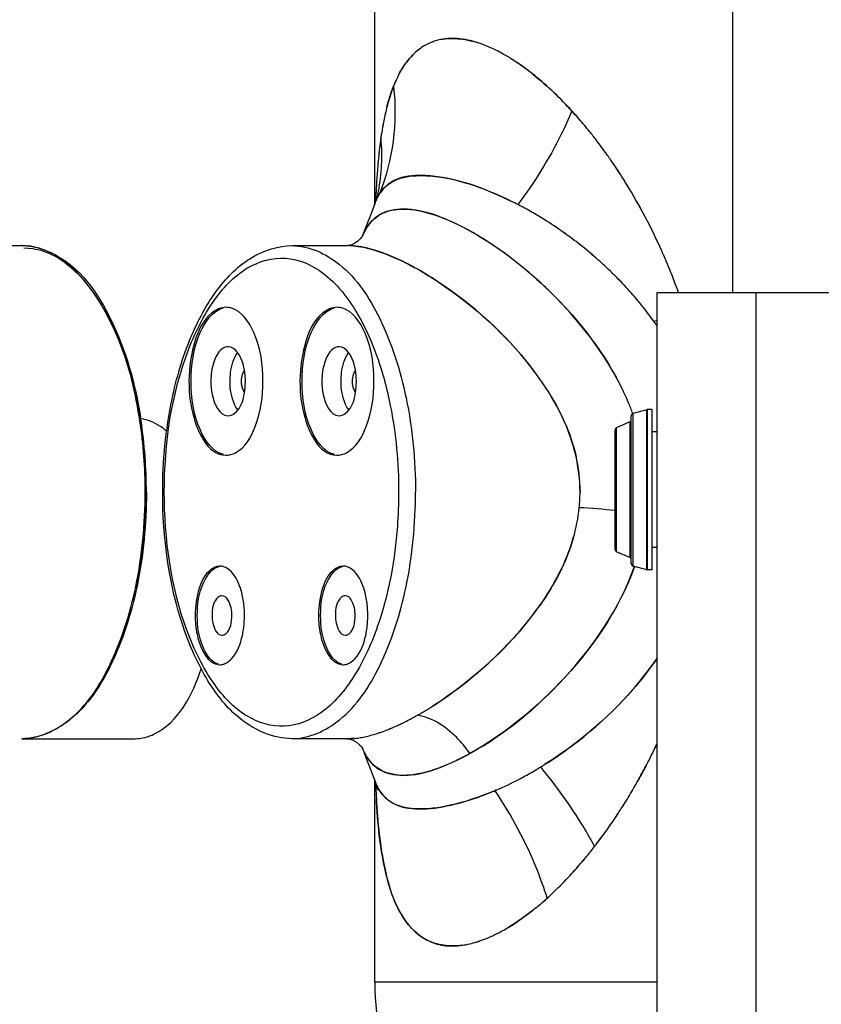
# Model space of a CAD drawing. Header units: metres. Extents: x 70279.8 to 70377.7, y 409251.8 to 409331.5.
# Tile 94 of 244: x 70311.846 to 70312.171, y 409311.546 to 409311.946. Entities that reach past the tile are written whole.
import ezdxf

# ---------------------------------------------------------------- set-up
doc = ezdxf.new("R2010")
doc.units = ezdxf.units.M

# ---------------------------------------------------------------- blocks, each defined once
blk = doc.blocks.new('PASS UNIT_20170322')
at = {"linetype": 'Continuous'}
for p, q in [((3077.5, 676.42), (3077.5, 656.45)), ((2877.5, 656.45), (2877.5, 610.55)), ((2945.34, 608.77), (2945.64, 608.71)), ((2877.5, 524.24), (2877.5, 546.85)), ((3077.5, 546.85), (3077.5, 524.24)), ((2877.5, 524.23), (2877.5, 524.24)), ((2778.7, 398.88), (2778.7, 513.38)), ((2778.7, 513.38), (2860.57, 513.38)), ((2856.79, 512.15), (2856.66, 512.12)), ((2859.3, 513), (2858.88, 512.98)), ((2858.91, 512.98), (2859.59, 513.01)), ((2859.56, 513.01), (2859.3, 513)), ((3094.93, 513.2), (3090.15, 515.01)), ((3094.25, 513.45), (3094.33, 513.42)), ((3094.44, 513.38), (3217.5, 513.38)), ((3095, 513.03), (3095.6, 513)), ((3097.57, 512.32), (3096.68, 512.59)), ((3096.88, 512.36), (3096.99, 512.3)), ((3098.34, 512.89), (3097.71, 512.91)), ((3098.23, 512.15), (3098.42, 512.11)), ((3098.54, 512.88), (3098.34, 512.89)), ((3098.35, 512.89), (3098.51, 512.88)), ((3098.47, 512.1), (3098.42, 512.11)), ((3098.51, 512.88), (3098.65, 512.87)), ((3098.7, 512.87), (3098.54, 512.88)), ((3098.65, 512.87), (3099.11, 512.85)), ((3121.33, 510.86), (3121.13, 510.85)), ((3142.22, 505.74), (3142, 505.71)), ((2871.49, 474.83), (2871.58, 474.65)), ((2871.58, 474.65), (2871.49, 474.82)), ((2856.52, 464.46), (2856.44, 464.65)), ((2856.44, 464.64), (2856.52, 464.46)), ((2856.56, 464.37), (2856.52, 464.46)), ((2856.65, 464.15), (2856.56, 464.37)), ((2928.36, 448.78), (2928.16, 448.93)), ((3139.42, 440.53), (3139.54, 440.65)), ((3139.54, 440.65), (3139.42, 440.53)), ((2822.03, 434.19), (2822.12, 434.1)), ((2954.25, 415.88), (3002.75, 415.88)), ((2951, 409.98), (2953.34, 415.28)), ((2953.34, 415.28), (3003.66, 415.28)), ((3006, 409.98), (3003.66, 415.28)), ((2946.03, 403.01), (2947.54, 408.64)), ((2947.54, 408.64), (3009.46, 408.64)), ((2948.51, 409.38), (3008.49, 409.38)), ((3006, 409.98), (2951, 409.98)), ((3010.97, 403.01), (3009.46, 408.64)), ((2946, 400.88), (2946, 402.75)), ((2946, 402.75), (3011, 402.75)), ((2946, 400.88), (3011, 400.88)), ((2946.03, 403.01), (3010.97, 403.01)), ((2955, 398.88), (2955, 400.88)), ((3002, 398.88), (3002, 400.88)), ((3011, 400.88), (3011, 402.75)), ((3046.66, 400.08), (3046.83, 400.2)), ((3046.82, 400.2), (3046.66, 400.08)), ((3047.04, 400.35), (3046.82, 400.2)), ((2722.5, 398.88), (3058.5, 398.88)), ((3058.5, 398.88), (3058.5, 104.88)), ((4058.5, 368.38), (3058.5, 368.38)), ((3058.5, 358.88), (2722.5, 358.88))]:
    blk.add_line(p, q, dxfattribs=at)
for points in [[(2877.49, 524.26), (2877.48, 524.15), (2877.31, 523.38), (2876.86, 522.19), (2876.05, 520.77), (2875.04, 519.51), (2874.42, 518.93)], [(3077.89, 522.78), (3077.74, 523.21), (3077.53, 524.11), (3077.5, 524.3)], [(3080.27, 519.21), (3079.21, 520.39), (3078.3, 521.87), (3077.89, 522.78)], [(2873.66, 518.39), (2869.92, 516.95), (2864.38, 514.84), (2860.09, 513.21)], [(2874.42, 518.93), (2874.14, 518.7), (2873.64, 518.37), (2873.7, 518.4)], [(3081.36, 518.37), (3081.37, 518.36), (3081.04, 518.57), (3080.27, 519.21)], [(3090.15, 515.01), (3084.8, 517.06), (3081.36, 518.38)], [(2860.07, 513.21), (2858.93, 512.8), (2857.57, 512.36), (2856.79, 512.15)], [(3096.68, 512.59), (3095.47, 513), (3094.93, 513.2)], [(3098.47, 512.09), (3098.43, 512.1), (3098.14, 512.17), (3097.57, 512.32)]]:
    blk.add_lwpolyline(points, dxfattribs=at)
for centre, radius, start, end in [((2973.03, 771.12), 164.7, 257.8871, 258.0286), ((2973.17, 771.82), 165.41, 258.0286, 258.2244), ((2974.18, 776.78), 170.47, 258.2334, 260.2603), ((2977.72, 800.27), 193.83, 269.9354, 278.5481), ((2977.72, 798.8), 192.85, 269.9351, 278.5776), ((2979.51, 784.4), 178.2, 278.6288, 279.1634), ((2979.45, 785.67), 179.61, 278.6544, 279.1164), ((2979.44, 787.2), 180.64, 278.6245, 279.0407), ((2942.44, 576.18), 5.06, 350.3041, 359.9811), ((3022.51, 558.05), 9.47, 90.0434, 96.107), ((2926.87, 600.85), 34.63, 257.5443, 261.6184), ((2927.36, 604.14), 37.96, 261.6178, 265.8415), ((2927.5, 605.86), 39.68, 265.8141, 270.0004), ((2927.5, 605.86), 39.68, 269.9997, 274.1729), ((2927.64, 604.16), 37.98, 274.1459, 278.3452), ((2928.16, 600.7), 34.47, 278.336, 282.8586), ((3022.5, 593.54), 27.72, 265.3496, 270.0005), ((3022.5, 593.54), 27.73, 269.9995, 274.6343), ((2901.75, 524.26), 24.24, 177.8796, 180.0052), ((2942.44, 526.18), 5.06, 350.3041, 359.9811), ((3050.85, 524.29), 26.65, 357.0677, 359.9495), ((3050.92, 524.29), 26.58, 357.0297, 359.9057), ((2911.75, 524.88), 34.27, 185.6624, 189.36), ((2912.13, 524.94), 34.66, 185.7152, 189.3623), ((2918.66, 526.02), 41.28, 189.3672, 192.9366), ((2918.9, 526.06), 41.52, 189.3651, 192.9181), ((3022.5, 548.54), 27.72, 265.3496, 270.0005), ((3022.51, 513.05), 9.47, 90.0434, 96.107), ((3022.5, 548.54), 27.73, 269.9995, 274.6343), ((3048.26, 524.42), 29.24, 355.5748, 357.0878), ((2882.83, 495.3), 24.84, 111.7139, 112.8633), ((2926.6, 527.83), 49.42, 192.9181, 195.7536), ((2926.59, 527.81), 49.41, 192.9014, 195.738), ((2926.87, 550.85), 34.63, 257.5443, 261.6184), ((2927.36, 554.14), 37.96, 261.6178, 265.8415), ((2927.5, 555.86), 39.68, 265.8141, 270.0004), ((2927.5, 555.86), 39.68, 269.9997, 274.1729), ((2927.64, 554.16), 37.98, 274.1459, 278.3452), ((2928.16, 550.7), 34.47, 278.336, 282.8586), ((2778.7, 413.38), 100, 90, 145.333), ((2872.19, 170.38), 342.86, 92.6156, 93.1596), ((2872.34, 167.9), 345.34, 92.6191, 93.1604), ((2873.85, 134.49), 378.79, 92.2645, 92.6184), ((2874.02, 131.75), 381.54, 92.2694, 92.6218), ((2868.13, 491.83), 22.84, 110.5886, 113.7789), ((2862.1, 568.18), 55.29, 266.689, 267.2942), ((2869.57, 487.94), 26.99, 106.2726, 110.5472), ((2934.45, 530.03), 57.57, 195.7423, 198.0712), ((2934.35, 529.99), 57.47, 195.7277, 198.0577), ((2943.43, 532.98), 67.03, 198.0796, 200.6924), ((2943, 532.81), 66.56, 198.0644, 200.6806), ((3085.97, 489.49), 25.35, 69.3129, 70.7554), ((3086.2, 490.08), 24.72, 69.3055, 69.6527), ((3087.07, 492.32), 22.31, 64.6524, 69.3788), ((3087.07, 492.33), 22.31, 64.6345, 69.3778), ((3080.36, 116.91), 396.38, 87.4916, 87.8077), ((3080.82, 127.97), 385.32, 87.3932, 87.8026), ((3088.09, 494.53), 19.88, 63.4086, 64.5812), ((3087.99, 494.32), 20.11, 63.7637, 64.5628), ((3113.73, 584.4), 73.9, 258.0823, 258.8847), ((3089.6, 497.33), 16.7, 56.4799, 57.4559), ((3082.96, 173.02), 340.22, 86.6386, 87.3479), ((3083.26, 179.62), 333.61, 86.6248, 87.2768), ((3113.9, 585.57), 75.08, 258.9339, 275.5273), ((3086.79, 236.61), 276.51, 85.2494, 86.6591), ((3086.76, 237.32), 275.8, 85.2341, 86.646), ((3090.91, 287.72), 225.23, 84.1164, 85.22), ((3091.02, 288.24), 224.7, 84.1282, 85.2347), ((3095.1, 327.7), 185.03, 82.2188, 84.1391), ((3094.55, 322.39), 190.37, 82.8333, 84.1311), ((3097.2, 343.81), 168.79, 82.1836, 82.8191), ((2952.05, 536.21), 76.24, 200.6635, 202.4005), ((2952.59, 536.41), 76.81, 200.673, 202.4155), ((3098.57, 353.83), 158.68, 81.7386, 82.1814), ((3098.24, 351.43), 161.1, 81.7629, 82.183), ((3101.06, 370.48), 141.84, 80.0643, 81.7841), ((3101.02, 370.35), 141.98, 80.0691, 81.7609), ((3103.89, 386.98), 125.1, 79.1496, 80.051), ((3103.84, 386.6), 125.48, 79.1478, 80.0466), ((3107.69, 406.22), 105.49, 76.0249, 79.2108), ((3107.64, 405.85), 105.86, 76.0473, 79.2088), ((3110.86, 419.23), 92.1, 75.7002, 75.9799), ((3110.85, 419.33), 92.01, 75.6766, 75.9572), ((2961.96, 540.31), 86.96, 202.4137, 204.7769), ((2962.17, 540.38), 87.18, 202.4277, 204.776), ((2971.32, 544.59), 97.25, 204.7549, 205.9344), ((2970.87, 544.36), 96.75, 204.755, 205.928), ((3120, 449.32), 60.63, 68.4259, 70.4609), ((3123.1, 457.15), 52.22, 64.6493, 68.5108), ((3123.23, 457.37), 51.96, 64.6709, 68.4664), ((3125.83, 463.03), 45.73, 62.9438, 64.5969), ((3125.96, 463.24), 45.49, 62.9614, 64.6199), ((2983.86, 550.79), 111.24, 205.9827, 209.4845), ((2983.83, 550.78), 111.21, 205.9826, 209.4662), ((3132.81, 474.87), 31.98, 53.4372, 54.7765), ((3132.85, 474.93), 31.9, 53.4195, 54.7601), ((3004.05, 562.16), 134.41, 209.4512, 212.6623), ((3003.76, 562), 134.07, 209.4683, 212.6712), ((3137.46, 480.31), 24.81, 41.689, 45.3842), ((3137.64, 480.54), 24.52, 41.5929, 45.3224), ((3138.73, 481.5), 23.07, 35.0235, 41.6092), ((3138.8, 481.5), 23.01, 35.0986, 41.7115), ((3139.54, 482.07), 22.08, 30.5881, 34.9941), ((3139.92, 482.3), 21.64, 30.5658, 35.0647), ((3139.81, 482.24), 21.75, 24.1345, 30.5805), ((3140.43, 482.61), 21.05, 23.9075, 30.5599), ((3139.73, 482.21), 21.84, 20.0547, 24.1258), ((3140.46, 482.63), 21, 19.6616, 23.8916), ((3140.1, 482.5), 21.39, 14.1333, 19.654), ((3140.04, 482.32), 21.51, 14.5785, 20.0642), ((3139.17, 482.27), 22.35, 8.8123, 14.125), ((3140.31, 482.39), 21.23, 8.9837, 14.5732), ((3140, 482.36), 21.55, 358.7744, 8.9404), ((2827.01, 482.56), 33.6, 188.4619, 191.9804), ((2828.08, 482.68), 34.67, 188.4008, 191.8069), ((2832.49, 483.75), 39.22, 192.0075, 196.3189), ((2832.48, 483.61), 39.17, 191.8309, 196.1393), ((2969.6, 529.38), 112.26, 208.5225, 209.0763), ((2968.79, 528.95), 111.35, 208.5253, 209.0892), ((2837.15, 484.94), 44.02, 196.1084, 198.6781), ((2837, 485.02), 43.89, 196.2597, 197.3199), ((2839.15, 485.69), 46.15, 197.3222, 198.7672), ((2972.05, 530.75), 115.07, 209.1762, 209.3122), ((3119.05, 484.58), 42.77, 341.6107, 345.153), ((3117.94, 485.32), 44.06, 341.155, 344.6132), ((2843.63, 487.25), 50.89, 198.8057, 202.5592), ((2842.49, 486.77), 49.66, 198.7062, 202.5559), ((2849.48, 489.65), 57.22, 202.5342, 204.9444), ((2848.49, 489.24), 56.15, 202.5297, 204.9855), ((3103.96, 490.41), 58.94, 334.4979, 338.5635), ((3107.19, 488.94), 55.41, 334.4367, 338.7652), ((3110.33, 487.88), 52.09, 338.5912, 341.1903), ((3114.1, 486.22), 47.99, 338.8071, 341.6232), ((2855.9, 492.67), 64.31, 204.9678, 208.5432), ((2855.82, 492.7), 64.26, 205.0202, 208.5977), ((2981.96, 517.83), 136.32, 202.5912, 202.9655), ((2974.14, 514.66), 127.89, 202.6239, 203.0197), ((2968.64, 512.21), 121.87, 203.0692, 203.2241), ((2983.56, 518.81), 138.19, 203.2992, 207.7144), ((2982.81, 518.46), 137.36, 203.2891, 207.7311), ((3097.12, 493.64), 66.51, 331.8619, 334.5258), ((3098.83, 492.89), 64.66, 331.7331, 334.4736), ((2863.01, 496.55), 72.41, 208.5527, 210.1563), ((2861.9, 495.89), 71.12, 208.5109, 210.1453), ((3090.29, 497.32), 74.26, 328.2965, 331.8459), ((3090.3, 497.51), 74.36, 328.1659, 331.713), ((2964.23, 522.46), 146.25, 332.1399, 332.6951), ((2961.56, 523.92), 149.3, 332.1228, 332.6504), ((2972.49, 518.27), 137, 332.6464, 333.8483), ((2966.62, 521.23), 143.57, 332.6932, 333.8228), ((3081.57, 502.87), 84.6, 326.1484, 328.196), ((3083.66, 501.38), 82.03, 326.2015, 328.3176), ((2993.37, 523.82), 149.2, 207.6678, 208.0377), ((2990.4, 522.29), 145.85, 207.6741, 208.0522), ((2994.38, 524.43), 150.37, 208.0613, 210.3332), ((2993.31, 523.79), 149.13, 208.0384, 210.3315), ((2959.33, 525.13), 151.84, 329.1038, 332.1136), ((2958.8, 525.41), 152.44, 329.1108, 331.3706), ((2962.6, 523.32), 148.11, 331.3777, 332.1396), ((2900.9, 523.3), 118.85, 219.225, 220.4315), ((2900.19, 522.71), 117.93, 219.2207, 220.4375), ((2997.81, 526.41), 154.34, 210.3241, 210.6484), ((2994.18, 524.31), 150.14, 210.3314, 211.0051), ((2998.56, 526.86), 155.21, 210.6484, 210.978), ((3007.66, 554.05), 131.79, 231.8294, 232.1874), ((3006.44, 552.48), 129.81, 232.1865, 232.91), ((3003.09, 548.01), 124.22, 233.0153, 234.8354), ((2951, 549.22), 125.74, 304.9013, 307.9709), ((2953.06, 546.29), 122.15, 304.909, 305.9096), ((2949.36, 551.38), 128.44, 305.9158, 307.9574), ((2908.19, 529.53), 128.44, 220.4373, 222.0704), ((2906.53, 528.13), 126.27, 220.4423, 222.0755), ((2913.85, 534.74), 136.14, 222.0745, 223.6463), ((2994.82, 524.69), 150.88, 211.0046, 211.4093), ((2999.34, 527.33), 156.12, 210.9781, 211.364), ((3000.39, 527.97), 157.35, 211.3643, 212.0298), ((3003.28, 529.82), 160.78, 211.3985, 212.0443), ((2957.75, 539.55), 113.95, 302.4428, 304.5022), ((2959.75, 536.44), 110.25, 302.4518, 303.208), ((2957.3, 540.16), 114.7, 303.212, 304.5402), ((2955.21, 543.28), 118.45, 304.4915, 304.8742), ((2955.08, 543.42), 118.64, 304.535, 304.9059), ((2951.65, 529.82), 160.84, 324.2802, 328.1675), ((2951.74, 529.73), 160.71, 324.2878, 328.1782), ((2955.17, 527.59), 156.67, 328.1806, 329.11), ((2955.26, 527.51), 156.55, 328.1883, 329.1175), ((2925.66, 546.12), 152.54, 223.6813, 227.2072), ((3028.96, 546.53), 153.1, 312.3654, 316.1779), ((3028.05, 547.41), 154.36, 312.4037, 316.1799), ((2949.51, 531.31), 163.45, 323.2279, 324.295), ((2949.76, 531.12), 163.14, 323.2294, 324.2975), ((2937.7, 559.12), 170.25, 227.2036, 229.3726), ((2937.65, 558.95), 170.1, 227.2192, 229.3439), ((2978.69, 501.85), 71.8, 253.9438, 264.027), ((2949.24, 531.53), 163.8, 320.2026, 323.2227), ((2949.39, 531.4), 163.6, 320.2049, 323.2294), ((3016.73, 559.81), 171.15, 310.9015, 312.3959), ((3017.05, 559.3), 170.56, 310.9345, 312.1088), ((3019.91, 556.12), 166.28, 312.1123, 312.4479), ((2944.8, 567.26), 181.06, 229.3411, 231.3265), ((2944.65, 567.19), 180.91, 229.3678, 231.3542), ((1870.81, 506.72), 1103.05, 355.27603, 356.03471), ((2977.51, 494.33), 64.2, 264.3776, 269.9885), ((3010.19, 567.38), 181.15, 308.8448, 310.8969), ((3011.3, 565.96), 179.36, 308.8545, 310.9277), ((2949.16, 572.66), 188, 231.3187, 232.1485), ((2949.07, 572.69), 187.96, 231.3471, 232.1814), ((2950.81, 574.78), 190.69, 232.1473, 232.4865), ((2954.04, 579.07), 196.05, 232.18, 232.5045), ((2954.4, 579.51), 196.62, 232.4965, 234.5617), ((2957.63, 583.8), 201.98, 232.5128, 234.5208), ((2951.09, 529.91), 161.34, 315.9943, 318.7897), ((2951.72, 529.35), 160.49, 315.9825, 318.7915), ((2949.74, 531.09), 163.12, 318.7882, 320.208), ((2949.8, 531.05), 163.06, 318.7856, 320.2051), ((2998.33, 582.45), 200.33, 305.4613, 307.5347), ((2999.62, 580.84), 198.28, 305.4281, 307.5228), ((3004.16, 574.84), 190.75, 307.539, 308.851), ((3005.77, 572.8), 188.16, 307.5293, 308.8604), ((2962.65, 590.83), 210.63, 234.5172, 236.1483), ((2960.91, 588.64), 207.84, 234.5584, 236.2121), ((2966.13, 596), 216.85, 236.1462, 237.5229), ((2965.93, 596.12), 216.84, 236.2097, 237.587), ((2954.25, 414.88), 1, 90, 156.2628), ((3002.75, 414.88), 1, 23.7372, 90), ((2953.49, 527.65), 158.04, 314.4152, 315.9782), ((2953.58, 527.51), 157.88, 314.4279, 315.9915), ((2988.88, 596.28), 217.08, 301.8985, 304.1672), ((2988.72, 596.25), 217.15, 301.9401, 304.2078), ((2993.36, 589.39), 208.86, 304.2116, 305.4666), ((2994.03, 588.65), 207.88, 304.1735, 305.4353), ((2970.73, 603.71), 225.83, 237.5898, 239.4913), ((2969.18, 600.81), 222.56, 237.5248, 239.4548), ((2970.47, 512.92), 111.23, 292.2631, 297.0647), ((2971.44, 510.77), 108.87, 292.2174, 297.1217), ((2967.89, 518.12), 117.04, 297.0301, 297.2618), ((2965.6, 522.25), 121.75, 297.1059, 297.3026), ((2954.97, 526.13), 155.91, 311.4509, 314.4179), ((2956.5, 524.51), 153.69, 311.4237, 314.4345), ((2985.01, 602.43), 224.35, 301.0185, 301.9069), ((2985.94, 600.65), 222.35, 301.0503, 301.9462), ((2972.33, 606.15), 228.76, 239.4555, 241.1306), ((2974.39, 609.89), 233, 239.4867, 241.1313), ((2948.51, 408.38), 1, 90, 165), ((2950.09, 410.38), 1, 270, 336.2628), ((3006.91, 410.38), 1, 203.7372, 270), ((3008.49, 408.38), 1, 15, 90), ((2973.3, 506.27), 104, 290.3251, 290.9406), ((2973.47, 505.65), 103.36, 290.3548, 290.971), ((2972.87, 507.37), 105.18, 290.9418, 292.197), ((2972.84, 507.31), 105.14, 290.9727, 292.2284), ((2960.29, 520.11), 147.88, 310.057, 311.4517), ((2959.25, 521.42), 149.55, 310.0374, 311.4162), ((2979.73, 611.49), 234.84, 294.425, 300.9834), ((2981.04, 608.95), 232, 294.3918, 301.0313), ((2974.09, 609.3), 232.36, 241.1272, 242.8207), ((2975.87, 612.57), 236.07, 241.1307, 242.7972), ((2962.25, 517.76), 144.82, 305.7304, 310.0588), ((2962.23, 517.83), 144.89, 305.83, 310.051), ((2976.03, 613.11), 236.64, 242.8222, 244.776), ((2976.86, 614.49), 238.23, 242.7969, 244.7373), ((2947, 402.75), 1, 165, 180), ((3010, 402.75), 1, 0, 15), ((2964.85, 514.25), 140.45, 304.7432, 305.6238), ((2966.69, 511.63), 137.25, 304.7384, 305.6367), ((3409.05, 611.12), 419.36, 210.215, 210.405), ((2977.19, 615.17), 238.98, 244.7363, 244.8727), ((2976.45, 613.97), 237.59, 244.7733, 244.9095), ((2976.94, 617.34), 241.32, 289.759, 294.4538), ((2977.69, 615.87), 239.68, 289.7142, 294.4377)]:
    blk.add_arc(centre, radius, start, end, dxfattribs=at)
for points, knots in [([(2977.5, 605.95), (2964.72, 605.95), (2940.45, 608.2), (2908.55, 618.29), (2884.99, 633.56), (2877.5, 649.45), (2877.5, 656.45)], [0, 0, 0, 0, 0.317722, 0.600671, 0.825936, 1, 1, 1, 1]), ([(2877.5, 656.45), (2877.5, 649.58), (2884.97, 633.9), (2908.43, 618.78), (2940.36, 608.69), (2964.68, 606.45), (2977.5, 606.45)], [0, 0, 0, 0, 0.171136, 0.39614, 0.680401, 1, 1, 1, 1]), ([(3007.82, 608.8), (3017.36, 610.32), (3044.16, 616.14), (3077.5, 637.08), (3077.5, 656.45)], [0, 0, 0, 0, 0.332594, 1, 1, 1, 1]), ([(3007.89, 608.47), (3017.28, 609.99), (3043.7, 615.78), (3076.5, 636.48), (3076.5, 655.58)], [0, 0, 0, 0, 0.332511, 1, 1, 1, 1]), ([(3077.5, 656.45), (3077.5, 650.91), (3071.6, 634.75), (3045.4, 617.08), (3021.65, 610.53), (3007.91, 608.33)], [0, 0, 0, 0, 0.184351, 0.536987, 1, 1, 1, 1]), ([(2877.5, 610.55), (2877.5, 607.87), (2881.28, 594.25), (2895.58, 587.21), (2905.86, 583.7)], [0, 0, 0, 0, 0.198114, 1, 1, 1, 1]), ([(3002.2, 597.69), (3002.9, 598.5), (3005.3, 601.62), (3006.93, 605.4), (3007.34, 608.24)], [0, 0, 0, 0, 0.271029, 1, 1, 1, 1]), ([(2877.5, 546.85), (2877.5, 554.38), (2883.89, 568.64), (2901.63, 582.4), (2932.18, 595.87), (2959.02, 599.35), (2977.5, 599.35)], [0, 0, 0, 0, 0.185213, 0.350516, 0.54571, 1, 1, 1, 1]), ([(2977.5, 599.35), (2990.14, 599.35), (3011.54, 597.33), (3039.37, 589.22), (3059.48, 578.52), (3073.65, 564.5), (3077.5, 552.45), (3077.5, 546.85)], [0, 0, 0, 0, 0.309718, 0.522316, 0.707041, 0.86281, 1, 1, 1, 1]), ([(2924.69, 511.69), (2916.99, 514.27), (2903.43, 520.25), (2887.7, 533.15), (2880.62, 549.81), (2885.94, 566.91), (2900.61, 580.34), (2930.83, 594.94), (2958.38, 598.66), (2977.5, 598.68)], [0, 0, 0, 0, 0.13901, 0.251109, 0.341377, 0.429749, 0.537836, 0.672909, 1, 1, 1, 1]), ([(2977.5, 598.68), (2997.17, 598.66), (3025.5, 594.75), (3056.08, 579.29), (3070.49, 564.98), (3074.17, 546.81), (3064.73, 530.18), (3046.92, 517.6), (3031.92, 511.95), (3023.48, 509.61)], [0, 0, 0, 0, 0.323625, 0.455567, 0.559966, 0.646387, 0.738878, 0.855934, 1, 1, 1, 1]), ([(3022.5, 588.68), (3018.65, 588.68), (3007.98, 587.93), (2992.5, 581.39), (2992.5, 573.68)], [0, 0, 0, 0, 0.332825, 1, 1, 1, 1]), ([(2992.74, 574.7), (2993.86, 579.11), (3004.75, 586.46), (3015.77, 587.81), (3022.5, 587.81)], [0, 0, 0, 0, 0.403399, 1, 1, 1, 1]), ([(3052.5, 573.68), (3052.5, 575.74), (3049.46, 581.99), (3037.98, 587.3), (3028.12, 588.68), (3022.5, 588.68)], [0, 0, 0, 0, 0.171725, 0.531382, 1, 1, 1, 1]), ([(3022.5, 587.81), (3029.2, 587.81), (3040.19, 586.46), (3051.05, 579.21), (3052.23, 574.82)], [0, 0, 0, 0, 0.595649, 1, 1, 1, 1]), ([(2927.5, 586.18), (2924.94, 586.18), (2917.82, 585.68), (2907.5, 581.32), (2907.5, 576.18)], [0, 0, 0, 0, 0.33284, 1, 1, 1, 1]), ([(2907.69, 576.69), (2908.5, 579.61), (2915.73, 584.4), (2923.05, 585.31), (2927.5, 585.31)], [0, 0, 0, 0, 0.404865, 1, 1, 1, 1]), ([(2947.5, 576.18), (2947.5, 577.55), (2945.47, 581.72), (2937.82, 585.26), (2931.25, 586.18), (2927.5, 586.18)], [0, 0, 0, 0, 0.171721, 0.531374, 1, 1, 1, 1]), ([(2927.5, 585.31), (2932.09, 585.31), (2939.54, 584.46), (2946.92, 579.16), (2947.43, 576.16)], [0, 0, 0, 0, 0.601435, 1, 1, 1, 1]), ([(2927.5, 579.31), (2926.47, 579.31), (2923.63, 579.11), (2919.5, 577.37), (2919.5, 575.31)], [0, 0, 0, 0, 0.332858, 1, 1, 1, 1]), ([(2935.5, 575.31), (2935.5, 575.86), (2933.96, 578.9), (2930.1, 579.31), (2927.5, 579.31)], [0, 0, 0, 0, 0.174503, 1, 1, 1, 1]), ([(3022.5, 579.81), (3020.7, 579.81), (3015.73, 579.46), (3008.5, 576.41), (3008.5, 572.81)], [0, 0, 0, 0, 0.332858, 1, 1, 1, 1]), ([(3036.5, 572.81), (3036.5, 573.77), (3035.08, 576.69), (3029.73, 579.17), (3025.12, 579.81), (3022.5, 579.81)], [0, 0, 0, 0, 0.171723, 0.53134, 1, 1, 1, 1]), ([(2907.5, 576.18), (2907.5, 575.95), (2907.53, 575.48), (2907.63, 575.02), (2907.69, 574.8)], [0, 0, 0, 0, 0.496502, 1, 1, 1, 1]), ([(2919.5, 575.31), (2919.5, 574.76), (2921.04, 571.72), (2924.9, 571.31), (2927.5, 571.31)], [0, 0, 0, 0, 0.174503, 1, 1, 1, 1]), ([(2927.5, 571.31), (2928.53, 571.31), (2931.37, 571.51), (2935.5, 573.26), (2935.5, 575.31)], [0, 0, 0, 0, 0.332858, 1, 1, 1, 1]), ([(2907.69, 574.8), (2907.76, 574.56), (2907.93, 574.08), (2908.16, 573.63), (2908.28, 573.41)], [0, 0, 0, 0, 0.490393, 1, 1, 1, 1]), ([(2908.28, 573.41), (2908.72, 572.65), (2911.62, 569.32), (2916.01, 567.79), (2919.4, 567.03)], [0, 0, 0, 0, 0.200247, 1, 1, 1, 1]), ([(2935.83, 567.09), (2937.07, 567.37), (2941.06, 568.54), (2945.16, 570.79), (2946.67, 573.33)], [0, 0, 0, 0, 0.301294, 1, 1, 1, 1]), ([(2992.5, 573.68), (2992.5, 573.36), (2992.54, 572.73), (2992.66, 572.1), (2992.74, 571.79)], [0, 0, 0, 0, 0.497062, 1, 1, 1, 1]), ([(2992.74, 571.79), (2992.82, 571.46), (2993.03, 570.81), (2993.32, 570.19), (2993.48, 569.88)], [0, 0, 0, 0, 0.491823, 1, 1, 1, 1]), ([(3008.5, 572.81), (3008.5, 571.96), (3010.58, 567.26), (3016.34, 566.22), (3020.25, 565.9)], [0, 0, 0, 0, 0.178721, 1, 1, 1, 1]), ([(3010.88, 568.92), (3011.57, 569.44), (3015.14, 571.41), (3019.32, 572.02), (3022.5, 572.02)], [0, 0, 0, 0, 0.212945, 1, 1, 1, 1]), ([(3022.5, 572.02), (3023.63, 572.02), (3027.64, 571.77), (3031.79, 570.66), (3034.12, 568.92)], [0, 0, 0, 0, 0.280395, 1, 1, 1, 1]), ([(3022.5, 558.68), (3029.2, 558.68), (3040.19, 560.04), (3051.05, 567.28), (3052.23, 571.67)], [0, 0, 0, 0, 0.595649, 1, 1, 1, 1]), ([(3024.74, 565.9), (3026.3, 566.03), (3030.65, 566.65), (3036.5, 569.69), (3036.5, 572.81)], [0, 0, 0, 0, 0.33422, 1, 1, 1, 1]), ([(3052.23, 571.67), (3052.32, 572), (3052.45, 572.67), (3052.5, 573.34), (3052.5, 573.68)], [0, 0, 0, 0, 0.503313, 1, 1, 1, 1]), ([(2993.48, 569.88), (2995.55, 565.92), (3005.78, 560.07), (3016.3, 558.68), (3022.5, 558.68)], [0, 0, 0, 0, 0.418782, 1, 1, 1, 1]), ([(3021.5, 567.46), (3021.19, 567.43), (3020.59, 567.34), (3020, 567.18), (3019.72, 567.09)], [0, 0, 0, 0, 0.512415, 1, 1, 1, 1]), ([(3019.72, 567.09), (3019.39, 566.98), (3018.81, 566.74), (3018.28, 566.38), (3018.07, 566.18)], [0, 0, 0, 0, 0.541675, 1, 1, 1, 1]), ([(3026.93, 566.18), (3026.72, 566.38), (3026.2, 566.74), (3025.62, 566.98), (3025.3, 567.09)], [0, 0, 0, 0, 0.458511, 1, 1, 1, 1]), ([(2877.5, 546.85), (2877.5, 539.98), (2884.97, 524.3), (2908.43, 509.18), (2940.36, 499.09), (2964.68, 496.85), (2977.5, 496.85)], [0, 0, 0, 0, 0.171136, 0.39614, 0.680401, 1, 1, 1, 1]), ([(3077.5, 546.85), (3077.5, 539.98), (3070.03, 524.3), (3046.57, 509.18), (3014.64, 499.09), (2990.32, 496.85), (2977.5, 496.85)], [0, 0, 0, 0, 0.171136, 0.39614, 0.680401, 1, 1, 1, 1]), ([(3022.5, 543.68), (3018.65, 543.68), (3007.98, 542.93), (2992.5, 536.39), (2992.5, 528.68)], [0, 0, 0, 0, 0.332825, 1, 1, 1, 1]), ([(3052.5, 528.68), (3052.5, 530.74), (3049.46, 536.99), (3037.98, 542.3), (3028.12, 543.68), (3022.5, 543.68)], [0, 0, 0, 0, 0.171725, 0.531382, 1, 1, 1, 1]), ([(2992.74, 529.7), (2993.86, 534.11), (3004.75, 541.46), (3015.77, 542.81), (3022.5, 542.81)], [0, 0, 0, 0, 0.403399, 1, 1, 1, 1]), ([(3022.5, 542.81), (3029.2, 542.81), (3040.19, 541.46), (3051.05, 534.21), (3052.23, 529.82)], [0, 0, 0, 0, 0.595649, 1, 1, 1, 1]), ([(2927.5, 536.18), (2924.94, 536.18), (2917.82, 535.68), (2907.5, 531.32), (2907.5, 526.18)], [0, 0, 0, 0, 0.33284, 1, 1, 1, 1]), ([(2907.69, 526.69), (2908.5, 529.61), (2915.73, 534.4), (2923.05, 535.31), (2927.5, 535.31)], [0, 0, 0, 0, 0.404865, 1, 1, 1, 1]), ([(2947.5, 526.18), (2947.5, 527.55), (2945.47, 531.72), (2937.82, 535.26), (2931.25, 536.18), (2927.5, 536.18)], [0, 0, 0, 0, 0.171721, 0.531374, 1, 1, 1, 1]), ([(2927.5, 535.31), (2932.09, 535.31), (2939.54, 534.46), (2946.92, 529.16), (2947.43, 526.16)], [0, 0, 0, 0, 0.601435, 1, 1, 1, 1]), ([(3022.5, 534.81), (3020.7, 534.81), (3015.73, 534.46), (3008.5, 531.41), (3008.5, 527.81)], [0, 0, 0, 0, 0.332858, 1, 1, 1, 1]), ([(3036.5, 527.81), (3036.5, 528.77), (3035.08, 531.69), (3029.73, 534.17), (3025.12, 534.81), (3022.5, 534.81)], [0, 0, 0, 0, 0.171723, 0.53134, 1, 1, 1, 1]), ([(2927.5, 529.31), (2926.47, 529.31), (2923.63, 529.11), (2919.5, 527.37), (2919.5, 525.31)], [0, 0, 0, 0, 0.332858, 1, 1, 1, 1]), ([(2935.5, 525.31), (2935.5, 525.86), (2933.96, 528.9), (2930.1, 529.31), (2927.5, 529.31)], [0, 0, 0, 0, 0.174503, 1, 1, 1, 1]), ([(2992.5, 528.68), (2992.5, 528.36), (2992.54, 527.73), (2992.66, 527.1), (2992.74, 526.79)], [0, 0, 0, 0, 0.497062, 1, 1, 1, 1]), ([(3008.5, 527.81), (3008.5, 526.96), (3010.58, 522.26), (3016.34, 521.22), (3020.25, 520.9)], [0, 0, 0, 0, 0.178721, 1, 1, 1, 1]), ([(3024.74, 520.9), (3026.3, 521.03), (3030.65, 521.65), (3036.5, 524.69), (3036.5, 527.81)], [0, 0, 0, 0, 0.33422, 1, 1, 1, 1]), ([(3052.23, 526.67), (3052.32, 527), (3052.45, 527.67), (3052.5, 528.34), (3052.5, 528.68)], [0, 0, 0, 0, 0.503313, 1, 1, 1, 1]), ([(2907.5, 526.18), (2907.5, 525.95), (2907.53, 525.48), (2907.63, 525.02), (2907.69, 524.8)], [0, 0, 0, 0, 0.496502, 1, 1, 1, 1]), ([(2907.69, 524.8), (2907.76, 524.56), (2907.93, 524.08), (2908.16, 523.63), (2908.28, 523.41)], [0, 0, 0, 0, 0.490393, 1, 1, 1, 1]), ([(2908.28, 523.41), (2908.72, 522.65), (2911.62, 519.32), (2916.01, 517.79), (2919.4, 517.03)], [0, 0, 0, 0, 0.200247, 1, 1, 1, 1]), ([(2919.5, 525.31), (2919.5, 524.76), (2921.04, 521.72), (2924.9, 521.31), (2927.5, 521.31)], [0, 0, 0, 0, 0.174503, 1, 1, 1, 1]), ([(2927.5, 521.31), (2928.53, 521.31), (2931.37, 521.51), (2935.5, 523.26), (2935.5, 525.31)], [0, 0, 0, 0, 0.332858, 1, 1, 1, 1]), ([(2935.83, 517.09), (2937.07, 517.37), (2941.06, 518.54), (2945.16, 520.79), (2946.67, 523.33)], [0, 0, 0, 0, 0.301294, 1, 1, 1, 1]), ([(2992.74, 526.79), (2992.82, 526.46), (2993.03, 525.81), (2993.32, 525.19), (2993.48, 524.88)], [0, 0, 0, 0, 0.491823, 1, 1, 1, 1]), ([(2993.48, 524.88), (2995.55, 520.92), (3005.78, 515.07), (3016.3, 513.68), (3022.5, 513.68)], [0, 0, 0, 0, 0.418782, 1, 1, 1, 1]), ([(3010.88, 523.92), (3011.57, 524.44), (3015.14, 526.41), (3019.32, 527.02), (3022.5, 527.02)], [0, 0, 0, 0, 0.212945, 1, 1, 1, 1]), ([(3022.5, 527.02), (3023.63, 527.02), (3027.64, 526.77), (3031.79, 525.66), (3034.12, 523.92)], [0, 0, 0, 0, 0.280395, 1, 1, 1, 1]), ([(3022.5, 513.68), (3029.2, 513.68), (3040.19, 515.04), (3051.05, 522.28), (3052.23, 526.67)], [0, 0, 0, 0, 0.595649, 1, 1, 1, 1]), ([(3019.72, 522.09), (3019.39, 521.98), (3018.81, 521.74), (3018.28, 521.38), (3018.07, 521.18)], [0, 0, 0, 0, 0.541675, 1, 1, 1, 1]), ([(3021.5, 522.46), (3021.19, 522.43), (3020.59, 522.34), (3020, 522.18), (3019.72, 522.09)], [0, 0, 0, 0, 0.512415, 1, 1, 1, 1]), ([(3026.93, 521.18), (3026.72, 521.38), (3026.2, 521.74), (3025.62, 521.98), (3025.3, 522.09)], [0, 0, 0, 0, 0.458511, 1, 1, 1, 1]), ([(3028.36, 450.1), (3041.9, 460.66), (3058.62, 479.2), (3073.29, 505.12), (3077.18, 517.46), (3077.46, 522.91)], [0, 0, 0, 0, 0.57624, 0.816858, 1, 1, 1, 1]), ([(3077.41, 522.16), (3076.98, 516.54), (3072.81, 504.08), (3058.02, 478.51), (3041.54, 460.38), (3028.36, 450.1)], [0, 0, 0, 0, 0.190668, 0.43462, 1, 1, 1, 1]), ([(2870.96, 475.78), (2868.31, 480.66), (2864.27, 489.59), (2861.72, 502.57), (2864.94, 513.49), (2870.82, 517.28), (2873.87, 518.47)], [0, 0, 0, 0, 0.34141, 0.600175, 0.798811, 1, 1, 1, 1]), ([(2873.18, 518.19), (2870.3, 516.97), (2864.69, 513.07), (2861.72, 502.19), (2864.39, 489.35), (2868.38, 480.53), (2870.96, 475.78)], [0, 0, 0, 0, 0.194841, 0.39795, 0.662812, 1, 1, 1, 1]), ([(3021.45, 414.06), (3034.48, 420.79), (3051.98, 434.25), (3070.72, 455.21), (3081.71, 470.87), (3089.3, 485.77), (3093, 499.02), (3091.75, 510.55), (3086.81, 515.51), (3084.16, 517.03)], [0, 0, 0, 0, 0.327598, 0.483194, 0.627428, 0.753563, 0.854967, 0.931908, 1, 1, 1, 1]), ([(3084.16, 517.03), (3086.67, 515.59), (3091.29, 511.13), (3093.03, 500.86), (3090.4, 488.85), (3081.06, 468.46), (3059.66, 440.63), (3036.1, 421.61), (3021.5, 414.09)], [0, 0, 0, 0, 0.064732, 0.134033, 0.222564, 0.336756, 0.632846, 1, 1, 1, 1]), ([(2853.3, 512.72), (2843.63, 512.19), (2826.52, 510.6), (2809.48, 505.19), (2803.36, 500.71)], [0, 0, 0, 0, 0.5607, 1, 1, 1, 1]), ([(2803.69, 500.94), (2809.54, 505.1), (2826.34, 510.61), (2843.36, 512.17), (2853.31, 512.72)], [0, 0, 0, 0, 0.418962, 1, 1, 1, 1]), ([(2856.09, 465.46), (2853.75, 471.08), (2850.3, 481.44), (2848.28, 495.64), (2850.67, 507.22), (2856.16, 511.52), (2858.91, 512.74)], [0, 0, 0, 0, 0.351361, 0.626953, 0.825815, 1, 1, 1, 1]), ([(2857.23, 511.89), (2854.64, 510.44), (2849.96, 505.53), (2848.46, 494.51), (2850.44, 480.9), (2853.8, 470.97), (2856.09, 465.46)], [0, 0, 0, 0, 0.178, 0.376427, 0.64283, 1, 1, 1, 1]), ([(2977.5, 503.68), (2972.85, 503.68), (2955.02, 504.34), (2937.2, 507.51), (2924.69, 511.69)], [0, 0, 0, 0, 0.260673, 1, 1, 1, 1]), ([(3095.47, 457.89), (3098.56, 464.19), (3103.17, 475.55), (3106.36, 491.16), (3105.88, 503.54), (3101.44, 509.52), (3098.82, 511.25)], [0, 0, 0, 0, 0.368319, 0.638808, 0.835159, 1, 1, 1, 1]), ([(3098.59, 511.41), (3098.33, 511.57), (3097.81, 511.88), (3097.27, 512.17), (3096.99, 512.31)], [0, 0, 0, 0, 0.490396, 1, 1, 1, 1]), ([(3096.99, 512.3), (3097.31, 512.14), (3097.93, 511.81), (3098.54, 511.44), (3098.83, 511.25)], [0, 0, 0, 0, 0.505036, 1, 1, 1, 1]), ([(3023.48, 509.61), (3019.9, 508.62), (3004.82, 505.08), (2989.27, 503.69), (2977.5, 503.68)], [0, 0, 0, 0, 0.239815, 1, 1, 1, 1]), ([(3101.22, 509.3), (3105.9, 504.59), (3107.09, 484), (3100.4, 467.94), (3095.46, 457.89)], [0, 0, 0, 0, 0.372517, 1, 1, 1, 1]), ([(2794.49, 488.91), (2795.61, 492.47), (2798.6, 496.97), (2802.58, 500.16), (2803.69, 500.94)], [0, 0, 0, 0, 0.73308, 1, 1, 1, 1]), ([(2871.49, 474.82), (2873.52, 476.2), (2880.41, 481.71), (2886.03, 489.71), (2887.01, 496.08)], [0, 0, 0, 0, 0.275696, 1, 1, 1, 1]), ([(2890.89, 489.62), (2893.41, 485.69), (2904.89, 469.54), (2919.15, 455.2), (2931.52, 446.48)], [0, 0, 0, 0, 0.235984, 1, 1, 1, 1]), ([(2926.21, 450.44), (2922.59, 453.28), (2909.32, 464.9), (2897.92, 478.64), (2890.9, 489.62)], [0, 0, 0, 0, 0.260738, 1, 1, 1, 1]), ([(2947.35, 408.1), (2929.53, 414.34), (2900.62, 434.57), (2879, 461.38), (2871.58, 474.65)], [0, 0, 0, 0, 0.553845, 1, 1, 1, 1]), ([(2871.72, 474.41), (2879.63, 460.31), (2901.53, 433.71), (2930.53, 413.98), (2947.36, 408.09)], [0, 0, 0, 0, 0.475604, 1, 1, 1, 1]), ([(2812.84, 443.47), (2816.63, 444.65), (2831.89, 450.07), (2846.33, 457.77), (2856.44, 464.64)], [0, 0, 0, 0, 0.244948, 1, 1, 1, 1]), ([(2808.83, 448.14), (2808, 449.15), (2804.97, 452.99), (2802.21, 457.06), (2800.4, 460.17)], [0, 0, 0, 0, 0.265168, 1, 1, 1, 1]), ([(3132.13, 433.42), (3128.84, 434.8), (3115.55, 440.92), (3103.04, 448.7), (3094.17, 455.32)], [0, 0, 0, 0, 0.243623, 1, 1, 1, 1]), ([(3151.83, 455.75), (3150.99, 454.49), (3147.23, 449.19), (3142.98, 444.25), (3139.54, 440.65)], [0, 0, 0, 0, 0.23311, 1, 1, 1, 1]), ([(3139.54, 440.65), (3140.71, 441.88), (3145.11, 446.65), (3149.17, 451.76), (3151.83, 455.74)], [0, 0, 0, 0, 0.261971, 1, 1, 1, 1]), ([(2833.82, 424.21), (2836.6, 425.7), (2847.86, 432.19), (2858.46, 439.79), (2866.04, 446.05)], [0, 0, 0, 0, 0.242883, 1, 1, 1, 1]), ([(2910.07, 398.86), (2905.59, 401.97), (2889.05, 414.96), (2875.24, 431.33), (2867, 444.52)], [0, 0, 0, 0, 0.259586, 1, 1, 1, 1]), ([(2867, 444.51), (2869.38, 440.71), (2881.26, 423.38), (2896.55, 408.22), (2910.15, 398.8)], [0, 0, 0, 0, 0.213166, 1, 1, 1, 1])]:
    blk.add_open_spline(points, degree=3, knots=knots, dxfattribs=at)
for points in [[(2945.64, 608.71), (2956.15, 606.93), (2966.85, 606.09), (2977.5, 606.08)], [(2977.5, 606.08), (2987.11, 606.09), (2996.75, 606.77), (3006.25, 608.21)], [(2946.67, 573.33), (2947.03, 573.94), (2947.31, 574.62), (2947.43, 575.33)], [(3025.3, 567.09), (3024.4, 567.38), (3023.44, 567.52), (3022.5, 567.52)], [(2877.64, 521.5), (2877.55, 522.42), (2877.5, 523.34), (2877.5, 524.26)], [(2877.5, 524.23), (2877.5, 523.32), (2877.55, 522.4), (2877.64, 521.49)], [(2946.67, 523.33), (2947.03, 523.94), (2947.31, 524.62), (2947.43, 525.33)], [(3025.3, 522.09), (3024.4, 522.38), (3023.44, 522.52), (3022.5, 522.52)], [(3084.16, 517.03), (3083.27, 517.55), (3082.33, 517.99), (3081.37, 518.37)], [(3081.37, 518.37), (3082.33, 517.99), (3083.27, 517.55), (3084.16, 517.03)], [(2860.07, 513.21), (2859.1, 512.84), (2858.14, 512.4), (2857.23, 511.89)], [(3142, 505.71), (3127.49, 504.15), (3112.15, 506.03), (3098.59, 511.41)], [(3098.83, 511.25), (3099.68, 510.68), (3100.49, 510.03), (3101.22, 509.3)], [(3140.28, 506.46), (3138.09, 507.24), (3135.86, 507.9), (3133.61, 508.48)], [(3133.61, 508.48), (3136.53, 507.73), (3139.42, 506.84), (3142.22, 505.74)], [(3151.26, 500.99), (3149.79, 502.02), (3148.24, 502.94), (3146.64, 503.76)], [(3146.64, 503.76), (3148.23, 502.94), (3149.78, 502.02), (3151.25, 500.99)], [(2803.36, 500.71), (2799.38, 497.8), (2796, 493.6), (2794.47, 488.92)], [(3151.85, 500.55), (3152.92, 499.76), (3153.94, 498.9), (3154.88, 497.97)], [(3154.88, 497.97), (3153.94, 498.9), (3152.92, 499.76), (3151.86, 500.55)], [(2794.47, 488.92), (2793.73, 486.67), (2793.38, 484.26), (2793.46, 481.9)], [(2793.46, 481.9), (2793.46, 484.26), (2793.79, 486.65), (2794.49, 488.91)], [(3161.25, 485.69), (3161.45, 484.44), (3161.54, 483.17), (3161.54, 481.9)], [(2793.46, 481.9), (2793.45, 480.47), (2793.56, 479.03), (2793.77, 477.62)], [(2793.79, 477.61), (2793.58, 479.03), (2793.46, 480.46), (2793.46, 481.9)], [(3161.54, 481.9), (3161.54, 479.11), (3161.1, 476.31), (3160.39, 473.62)], [(3160.42, 473.63), (3161.15, 476.31), (3161.63, 479.12), (3161.54, 481.9)], [(2800.4, 460.17), (2802.86, 455.94), (2805.73, 451.93), (2808.83, 448.14)], [(2822.03, 434.19), (2818.84, 437.15), (2815.76, 440.23), (2812.84, 443.47)], [(2931.52, 446.48), (2939.83, 440.62), (2949.07, 435.7), (2958.84, 432.86)], [(2958.84, 432.86), (2949.07, 435.66), (2939.86, 440.61), (2931.55, 446.46)], [(3018.91, 443.41), (3010.8, 438.25), (3001.86, 433.98), (2992.49, 431.89)], [(2992.49, 431.89), (3001.83, 434.08), (3010.78, 438.24), (3018.87, 443.39)], [(2958.84, 432.86), (2962.88, 431.68), (2967.04, 430.86), (2971.22, 430.45)], [(2977.5, 430.14), (2982.53, 430.14), (2987.59, 430.75), (2992.49, 431.89)], [(2992.49, 431.89), (2987.58, 430.8), (2982.53, 430.31), (2977.5, 430.14)]]:
    blk.add_open_spline(points, degree=3, dxfattribs=at)

msp = doc.modelspace()

# ---------------------------------------------------------------- block references
at = {"xscale": 0.001, "yscale": 0.001, "zscale": 0.001, "rotation": 90}
msp.add_blockref('PASS UNIT_20170322', (70312.50338, 409308.77649), dxfattribs=at)

doc.saveas('drawing.dxf')
